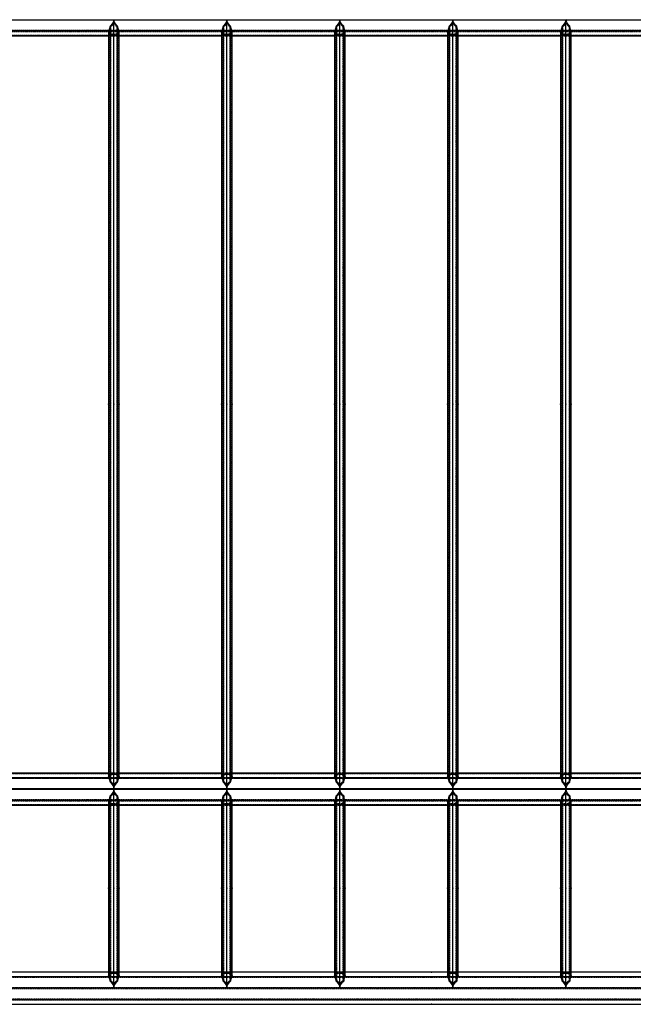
# Model space of a CAD drawing. Extents: x 343828 to 392391, y 90154 to 139469.
# Tile 17 of 27: x 371085 to 376786, y 121650 to 130799. Entities that reach past the tile are written whole.
import ezdxf

# ---------------------------------------------------------------- set-up
doc = ezdxf.new("R2010")
doc.units = 0
doc.header["$LTSCALE"] = 10
doc.header["$MEASUREMENT"] = 0
doc.linetypes.add('DASHDOT', pattern=[1, 0.5, -0.25, 0, -0.25])
doc.linetypes.add('HIDDEN', pattern=[0.375, 0.25, -0.125])
doc.layers.get('0').update_dxf_attribs({"linetype": 'CONTINUOUS'})
for name, color, linetype in [('A', 2, 'DASHDOT'), ('FORIR', 4, 'CONTINUOUS'), ('G', 3, 'CONTINUOUS'), ('TR', 6, 'HIDDEN')]:
    doc.layers.add(name, color=color, linetype=linetype)
doc.styles.get("Standard").update_dxf_attribs({"font": 'txt.shx', "width": 0.7, "oblique": 5})

# ---------------------------------------------------------------- blocks, each defined once
blk = doc.blocks.new('3D_INFOM')
blk.add_point((0, 0))
at = {"layer": 'FORIR', "flags": 1}
blk.add_attdef('MARK', (7.6, -4.3), '', height=5.26, dxfattribs=at)
blk = doc.blocks.new('3D_INFOTEXT')
blk.add_point((0, 0))
at = {"flags": 1}
for tag, p in [('MAR_PEZ', (7.2, 4.1)), ('POS_PEZ', (7.6, -4.3)), ('HANDLE', (7, -38.5)), ('LUN_PRO', (7.2, -21.9)), ('NOM_PRO', (7.6, -13.2)), ('MAT_PRO', (7.6, -30.1))]:
    blk.add_attdef(tag, p, '', height=5.26, dxfattribs=at)

msp = doc.modelspace()

# ---------------------------------------------------------------- linework, layer by layer
at = {"layer": 'A'}
for p, q in [((347163.6, 130798.2), (385500, 130798.2)), ((347163.6, 123648.2), (385500, 123648.2))]:
    msp.add_line(p, q, dxfattribs=at)
at = {"layer": 'G'}
for p, q in [((371924.4, 130738), (371920, 130717.8)), ((371932.1, 130744), (371924.4, 130738)), ((371924.4, 130738), (371924.4, 123715.3)), ((371952.7, 130772.3), (371932.1, 130744)), ((371959.6, 130801.6), (371952.7, 130772.3)), ((371959.7, 123653), (371959.7, 130801.6)), ((371966.8, 130772.3), (371959.9, 130801.6)), ((371987.4, 130744), (371966.8, 130772.3)), ((371995.1, 130738), (371987.4, 130744)), ((371999.5, 130717.8), (371995.1, 130738)), ((371995.1, 123715.3), (371995.1, 130738)), ((372974.4, 130738), (372970, 130717.8)), ((372982.1, 130744), (372974.4, 130738)), ((372974.4, 130738), (372974.4, 123715.3)), ((373002.7, 130772.3), (372982.1, 130744)), ((373009.6, 130801.6), (373002.7, 130772.3)), ((373009.7, 123653), (373009.7, 130801.6)), ((373016.8, 130772.3), (373009.9, 130801.6)), ((373037.4, 130744), (373016.8, 130772.3)), ((373045.1, 130738), (373037.4, 130744)), ((373049.5, 130717.8), (373045.1, 130738)), ((373045.1, 123715.3), (373045.1, 130738)), ((374024.4, 130738), (374020, 130717.8)), ((374032.1, 130744), (374024.4, 130738)), ((374024.4, 130738), (374024.4, 123715.3)), ((374052.7, 130772.3), (374032.1, 130744)), ((374059.6, 130801.6), (374052.7, 130772.3)), ((374059.7, 123653), (374059.7, 130801.6)), ((374066.8, 130772.3), (374059.9, 130801.6)), ((374087.4, 130744), (374066.8, 130772.3)), ((374095.1, 130738), (374087.4, 130744)), ((374099.5, 130717.8), (374095.1, 130738)), ((374095.1, 123715.3), (374095.1, 130738)), ((375074.4, 130738), (375070, 130717.8)), ((375082.1, 130744), (375074.4, 130738)), ((375074.4, 130738), (375074.4, 123715.3)), ((375102.7, 130772.3), (375082.1, 130744)), ((375109.6, 130801.6), (375102.7, 130772.3)), ((375109.7, 123653), (375109.7, 130801.6)), ((375116.8, 130772.3), (375109.9, 130801.6)), ((375137.4, 130744), (375116.8, 130772.3)), ((375145.1, 130738), (375137.4, 130744)), ((375149.5, 130717.8), (375145.1, 130738)), ((375145.1, 123715.3), (375145.1, 130738)), ((376124.4, 130738), (376120, 130717.8)), ((376132.1, 130744), (376124.4, 130738)), ((376124.4, 130738), (376124.4, 123715.3)), ((376152.7, 130772.3), (376132.1, 130744)), ((376159.6, 130801.6), (376152.7, 130772.3)), ((376159.7, 123653), (376159.7, 130801.6)), ((376166.8, 130772.3), (376159.9, 130801.6)), ((376187.4, 130744), (376166.8, 130772.3)), ((376195.1, 130738), (376187.4, 130744)), ((376199.5, 130717.8), (376195.1, 130738)), ((376195.1, 123715.3), (376195.1, 130738)), ((371912.2, 130694.7), (370957.2, 130694.7)), ((370959.7, 130648.6), (371909.7, 130648.6)), ((371912.2, 130694.7), (371909.7, 130689.6)), ((371909.7, 130689.6), (371909.7, 123762.2)), ((371920, 130717.8), (371912.2, 130694.7)), ((372007.2, 130694.7), (371999.5, 130717.8)), ((372009.7, 130689.6), (372007.2, 130694.7)), ((372962.2, 130694.7), (372007.2, 130694.7)), ((372009.7, 123762.2), (372009.7, 130689.6)), ((372009.7, 130648.6), (372959.7, 130648.6)), ((372962.2, 130694.7), (372959.7, 130689.6)), ((372959.7, 130689.6), (372959.7, 123762.2)), ((372970, 130717.8), (372962.2, 130694.7)), ((373057.2, 130694.7), (373049.5, 130717.8)), ((373059.7, 130689.6), (373057.2, 130694.7)), ((374012.2, 130694.7), (373057.2, 130694.7)), ((373059.7, 123762.2), (373059.7, 130689.6)), ((373059.7, 130648.6), (374009.7, 130648.6)), ((374012.2, 130694.7), (374009.7, 130689.6)), ((374009.7, 130689.6), (374009.7, 123762.2)), ((374020, 130717.8), (374012.2, 130694.7)), ((374107.2, 130694.7), (374099.5, 130717.8)), ((374109.7, 130689.6), (374107.2, 130694.7)), ((375062.2, 130694.7), (374107.2, 130694.7)), ((374109.7, 123762.2), (374109.7, 130689.6)), ((374109.7, 130648.6), (375059.7, 130648.6)), ((375062.2, 130694.7), (375059.7, 130689.6)), ((375059.7, 130689.6), (375059.7, 123762.2)), ((375070, 130717.8), (375062.2, 130694.7)), ((375157.2, 130694.7), (375149.5, 130717.8)), ((375159.7, 130689.6), (375157.2, 130694.7)), ((376112.2, 130694.7), (375157.2, 130694.7)), ((375159.7, 123762.2), (375159.7, 130689.6)), ((375159.7, 130648.6), (376109.7, 130648.6)), ((376112.2, 130694.7), (376109.7, 130689.6)), ((376109.7, 130689.6), (376109.7, 123762.2)), ((376120, 130717.8), (376112.2, 130694.7)), ((376207.2, 130694.7), (376199.5, 130717.8)), ((376209.7, 130689.6), (376207.2, 130694.7)), ((377162.2, 130694.7), (376207.2, 130694.7)), ((376209.7, 123762.2), (376209.7, 130689.6)), ((376209.7, 130648.6), (377159.7, 130648.6)), ((371909.7, 123799.2), (370959.7, 123799.2)), ((372959.7, 123799.2), (372009.7, 123799.2)), ((374009.7, 123799.2), (373059.7, 123799.2)), ((375059.7, 123799.2), (374109.7, 123799.2)), ((376109.7, 123799.2), (375159.7, 123799.2)), ((377159.7, 123799.2), (376209.7, 123799.2)), ((370957.2, 123757.4), (371912.2, 123757.4)), ((371909.7, 123762.2), (371912.2, 123757.4)), ((371912.2, 123757.4), (371920, 123735)), ((371920, 123735), (371924.4, 123715.3)), ((371924.4, 123715.3), (371932.1, 123709.4)), ((371932.1, 123709.4), (371952.7, 123681.4)), ((371966.8, 123681.4), (371987.4, 123709.4)), ((371987.4, 123709.4), (371995.1, 123715.3)), ((371995.1, 123715.3), (371999.5, 123735)), ((371999.5, 123735), (372007.2, 123757.4)), ((372007.2, 123757.4), (372009.7, 123762.2)), ((372007.2, 123757.4), (372962.2, 123757.4)), ((372959.7, 123762.2), (372962.2, 123757.4)), ((372962.2, 123757.4), (372970, 123735)), ((372970, 123735), (372974.4, 123715.3)), ((372974.4, 123715.3), (372982.1, 123709.4)), ((372982.1, 123709.4), (373002.7, 123681.4)), ((373016.8, 123681.4), (373037.4, 123709.4)), ((373037.4, 123709.4), (373045.1, 123715.3)), ((373045.1, 123715.3), (373049.5, 123735)), ((373049.5, 123735), (373057.2, 123757.4)), ((373057.2, 123757.4), (373059.7, 123762.2)), ((373057.2, 123757.4), (374012.2, 123757.4)), ((374009.7, 123762.2), (374012.2, 123757.4)), ((374012.2, 123757.4), (374020, 123735)), ((374020, 123735), (374024.4, 123715.3)), ((374024.4, 123715.3), (374032.1, 123709.4)), ((374032.1, 123709.4), (374052.7, 123681.4)), ((374066.8, 123681.4), (374087.4, 123709.4)), ((374087.4, 123709.4), (374095.1, 123715.3)), ((374095.1, 123715.3), (374099.5, 123735)), ((374099.5, 123735), (374107.2, 123757.4)), ((374107.2, 123757.4), (374109.7, 123762.2)), ((374107.2, 123757.4), (375062.2, 123757.4)), ((375059.7, 123762.2), (375062.2, 123757.4)), ((375062.2, 123757.4), (375070, 123735)), ((375070, 123735), (375074.4, 123715.3)), ((375074.4, 123715.3), (375082.1, 123709.4)), ((375082.1, 123709.4), (375102.7, 123681.4)), ((375116.8, 123681.4), (375137.4, 123709.4)), ((375137.4, 123709.4), (375145.1, 123715.3)), ((375145.1, 123715.3), (375149.5, 123735)), ((375149.5, 123735), (375157.2, 123757.4)), ((375157.2, 123757.4), (375159.7, 123762.2)), ((375157.2, 123757.4), (376112.2, 123757.4)), ((376109.7, 123762.2), (376112.2, 123757.4)), ((376112.2, 123757.4), (376120, 123735)), ((376120, 123735), (376124.4, 123715.3)), ((376124.4, 123715.3), (376132.1, 123709.4)), ((376132.1, 123709.4), (376152.7, 123681.4)), ((376166.8, 123681.4), (376187.4, 123709.4)), ((376187.4, 123709.4), (376195.1, 123715.3)), ((376195.1, 123715.3), (376199.5, 123735)), ((376199.5, 123735), (376207.2, 123757.4)), ((376207.2, 123757.4), (376209.7, 123762.2)), ((376207.2, 123757.4), (377162.2, 123757.4)), ((371959.6, 123652.2), (370909.9, 123652.2)), ((371932.1, 123594.6), (371924.4, 123588.6)), ((371952.7, 123622.9), (371932.1, 123594.6)), ((371952.7, 123681.4), (371959.4, 123653)), ((371959.6, 123652.2), (371952.7, 123622.9)), ((371959.7, 123653), (371959.4, 123653)), ((371959.4, 123653), (371959.6, 123652.2)), ((371960, 123653), (371959.7, 123653)), ((371959.7, 121803.4), (371959.7, 123653)), ((371959.9, 123652.2), (371960, 123653)), ((371966.8, 123622.9), (371959.9, 123652.2)), ((373009.6, 123652.2), (371959.9, 123652.2)), ((371960, 123653), (371966.8, 123681.4)), ((371987.4, 123594.6), (371966.8, 123622.9)), ((371995.1, 123588.6), (371987.4, 123594.6)), ((372982.1, 123594.6), (372974.4, 123588.6)), ((373002.7, 123622.9), (372982.1, 123594.6)), ((373002.7, 123681.4), (373009.4, 123653)), ((373009.6, 123652.2), (373002.7, 123622.9)), ((373009.7, 123653), (373009.4, 123653)), ((373009.4, 123653), (373009.6, 123652.2)), ((373009.7, 121803.4), (373009.7, 123653)), ((373010, 123653), (373009.7, 123653)), ((373009.9, 123652.2), (373010, 123653)), ((373016.8, 123622.9), (373009.9, 123652.2)), ((374059.6, 123652.2), (373009.9, 123652.2)), ((373010, 123653), (373016.8, 123681.4)), ((373037.4, 123594.6), (373016.8, 123622.9)), ((373045.1, 123588.6), (373037.4, 123594.6)), ((374032.1, 123594.6), (374024.4, 123588.6)), ((374052.7, 123622.9), (374032.1, 123594.6)), ((374052.7, 123681.4), (374059.4, 123653)), ((374059.6, 123652.2), (374052.7, 123622.9)), ((374059.7, 123653), (374059.4, 123653)), ((374059.4, 123653), (374059.6, 123652.2)), ((374059.7, 121803.4), (374059.7, 123653)), ((374060, 123653), (374059.7, 123653)), ((374059.9, 123652.2), (374060, 123653)), ((374066.8, 123622.9), (374059.9, 123652.2)), ((375109.6, 123652.2), (374059.9, 123652.2)), ((374060, 123653), (374066.8, 123681.4)), ((374087.4, 123594.6), (374066.8, 123622.9)), ((374095.1, 123588.6), (374087.4, 123594.6)), ((375082.1, 123594.6), (375074.4, 123588.6)), ((375102.7, 123622.9), (375082.1, 123594.6)), ((375102.7, 123681.4), (375109.4, 123653)), ((375109.6, 123652.2), (375102.7, 123622.9)), ((375109.7, 123653), (375109.4, 123653)), ((375109.4, 123653), (375109.6, 123652.2)), ((375109.7, 121803.4), (375109.7, 123653)), ((375110, 123653), (375109.7, 123653)), ((375109.9, 123652.2), (375110, 123653)), ((375116.8, 123622.9), (375109.9, 123652.2)), ((376159.6, 123652.2), (375109.9, 123652.2)), ((375110, 123653), (375116.8, 123681.4)), ((375137.4, 123594.6), (375116.8, 123622.9)), ((375145.1, 123588.6), (375137.4, 123594.6)), ((376132.1, 123594.6), (376124.4, 123588.6)), ((376152.7, 123622.9), (376132.1, 123594.6)), ((376152.7, 123681.4), (376159.4, 123653)), ((376159.6, 123652.2), (376152.7, 123622.9)), ((376159.7, 123653), (376159.4, 123653)), ((376159.4, 123653), (376159.6, 123652.2)), ((376160, 123653), (376159.7, 123653)), ((376159.7, 121803.4), (376159.7, 123653)), ((376159.9, 123652.2), (376160, 123653)), ((376166.8, 123622.9), (376159.9, 123652.2)), ((377209.6, 123652.2), (376159.9, 123652.2)), ((376160, 123653), (376166.8, 123681.4)), ((376187.4, 123594.6), (376166.8, 123622.9)), ((376195.1, 123588.6), (376187.4, 123594.6)), ((371912.2, 123545.3), (370957.2, 123545.3)), ((371912.2, 123545.3), (371909.7, 123540.2)), ((371909.7, 123540.2), (371909.7, 121913.4)), ((371920, 123568.4), (371912.2, 123545.3)), ((371924.4, 123588.6), (371920, 123568.4)), ((371924.4, 121866.5), (371924.4, 123588.6)), ((371999.5, 123568.4), (371995.1, 123588.6)), ((371995.1, 123588.6), (371995.1, 121866.5)), ((372007.2, 123545.3), (371999.5, 123568.4)), ((372009.7, 123540.2), (372007.2, 123545.3)), ((372962.2, 123545.3), (372007.2, 123545.3)), ((372009.7, 121913.4), (372009.7, 123540.2)), ((372962.2, 123545.3), (372959.7, 123540.2)), ((372959.7, 123540.2), (372959.7, 121913.4)), ((372970, 123568.4), (372962.2, 123545.3)), ((372974.4, 123588.6), (372970, 123568.4)), ((372974.4, 121866.5), (372974.4, 123588.6)), ((373049.5, 123568.4), (373045.1, 123588.6)), ((373045.1, 123588.6), (373045.1, 121866.5)), ((373057.2, 123545.3), (373049.5, 123568.4)), ((373059.7, 123540.2), (373057.2, 123545.3)), ((374012.2, 123545.3), (373057.2, 123545.3)), ((373059.7, 121913.4), (373059.7, 123540.2)), ((374012.2, 123545.3), (374009.7, 123540.2)), ((374009.7, 123540.2), (374009.7, 121913.4)), ((374020, 123568.4), (374012.2, 123545.3)), ((374024.4, 123588.6), (374020, 123568.4)), ((374024.4, 121866.5), (374024.4, 123588.6)), ((374099.5, 123568.4), (374095.1, 123588.6)), ((374095.1, 123588.6), (374095.1, 121866.5)), ((374107.2, 123545.3), (374099.5, 123568.4)), ((374109.7, 123540.2), (374107.2, 123545.3)), ((375062.2, 123545.3), (374107.2, 123545.3)), ((374109.7, 121913.4), (374109.7, 123540.2)), ((375062.2, 123545.3), (375059.7, 123540.2)), ((375059.7, 123540.2), (375059.7, 121913.4)), ((375070, 123568.4), (375062.2, 123545.3)), ((375074.4, 123588.6), (375070, 123568.4)), ((375074.4, 121866.5), (375074.4, 123588.6)), ((375149.5, 123568.4), (375145.1, 123588.6)), ((375145.1, 123588.6), (375145.1, 121866.5)), ((375157.2, 123545.3), (375149.5, 123568.4)), ((375159.7, 123540.2), (375157.2, 123545.3)), ((376112.2, 123545.3), (375157.2, 123545.3)), ((375159.7, 121913.4), (375159.7, 123540.2)), ((376112.2, 123545.3), (376109.7, 123540.2)), ((376109.7, 123540.2), (376109.7, 121913.4)), ((376120, 123568.4), (376112.2, 123545.3)), ((376124.4, 123588.6), (376120, 123568.4)), ((376124.4, 121866.5), (376124.4, 123588.6)), ((376199.5, 123568.4), (376195.1, 123588.6)), ((376195.1, 123588.6), (376195.1, 121866.5)), ((376207.2, 123545.3), (376199.5, 123568.4)), ((376209.7, 123540.2), (376207.2, 123545.3)), ((377162.2, 123545.3), (376207.2, 123545.3)), ((376209.7, 121913.4), (376209.7, 123540.2)), ((370959.7, 123499.2), (371909.7, 123499.2)), ((372009.7, 123499.2), (372959.7, 123499.2)), ((373059.7, 123499.2), (374009.7, 123499.2)), ((374109.7, 123499.2), (375059.7, 123499.2)), ((375159.7, 123499.2), (376109.7, 123499.2)), ((376209.7, 123499.2), (377159.7, 123499.2)), ((371909.7, 121950.4), (370959.7, 121950.4)), ((372959.7, 121950.4), (372009.7, 121950.4)), ((374009.7, 121950.4), (373059.7, 121950.4)), ((375059.7, 121950.4), (374109.7, 121950.4)), ((376109.7, 121950.4), (375159.7, 121950.4)), ((377159.7, 121950.4), (376209.7, 121950.4)), ((370957.2, 121908.6), (371912.3, 121908.6)), ((371909.7, 121913.4), (371912.3, 121908.6)), ((371912.3, 121908.6), (371920, 121886.2)), ((371920, 121886.2), (371924.4, 121866.5)), ((371924.4, 121866.5), (371932.2, 121860.6)), ((371932.2, 121860.6), (371952.8, 121832.6)), ((371966.7, 121832.6), (371987.3, 121860.6)), ((371987.3, 121860.6), (371995.1, 121866.5)), ((371995.1, 121866.5), (371999.5, 121886.2)), ((371999.5, 121886.2), (372007.2, 121908.6)), ((372007.2, 121908.6), (372009.7, 121913.4)), ((372007.2, 121908.6), (372962.3, 121908.6)), ((372959.7, 121913.4), (372962.3, 121908.6)), ((372962.3, 121908.6), (372970, 121886.2)), ((372970, 121886.2), (372974.4, 121866.5)), ((372974.4, 121866.5), (372982.2, 121860.6)), ((372982.2, 121860.6), (373002.8, 121832.6)), ((373016.7, 121832.6), (373037.3, 121860.6)), ((373037.3, 121860.6), (373045.1, 121866.5)), ((373045.1, 121866.5), (373049.5, 121886.2)), ((373049.5, 121886.2), (373057.2, 121908.6)), ((373057.2, 121908.6), (373059.7, 121913.4)), ((373057.2, 121908.6), (374012.3, 121908.6)), ((374009.7, 121913.4), (374012.3, 121908.6)), ((374012.3, 121908.6), (374020, 121886.2)), ((374020, 121886.2), (374024.4, 121866.5)), ((374024.4, 121866.5), (374032.2, 121860.6)), ((374032.2, 121860.6), (374052.8, 121832.6)), ((374066.7, 121832.6), (374087.3, 121860.6)), ((374087.3, 121860.6), (374095.1, 121866.5)), ((374095.1, 121866.5), (374099.5, 121886.2)), ((374099.5, 121886.2), (374107.2, 121908.6)), ((374107.2, 121908.6), (374109.7, 121913.4)), ((374107.2, 121908.6), (375062.3, 121908.6)), ((375059.7, 121913.4), (375062.3, 121908.6)), ((375062.3, 121908.6), (375070, 121886.2)), ((375070, 121886.2), (375074.4, 121866.5)), ((375074.4, 121866.5), (375082.2, 121860.6)), ((375082.2, 121860.6), (375102.8, 121832.6)), ((375116.7, 121832.6), (375137.3, 121860.6)), ((375137.3, 121860.6), (375145.1, 121866.5)), ((375145.1, 121866.5), (375149.5, 121886.2)), ((375149.5, 121886.2), (375157.2, 121908.6)), ((375157.2, 121908.6), (375159.7, 121913.4)), ((375157.2, 121908.6), (376112.3, 121908.6)), ((376109.7, 121913.4), (376112.3, 121908.6)), ((376112.3, 121908.6), (376120, 121886.2)), ((376120, 121886.2), (376124.4, 121866.5)), ((376124.4, 121866.5), (376132.2, 121860.6)), ((376132.2, 121860.6), (376152.8, 121832.6)), ((376166.7, 121832.6), (376187.3, 121860.6)), ((376187.3, 121860.6), (376195.1, 121866.5)), ((376195.1, 121866.5), (376199.5, 121886.2)), ((376199.5, 121886.2), (376207.2, 121908.6)), ((376207.2, 121908.6), (376209.7, 121913.4)), ((376207.2, 121908.6), (377162.3, 121908.6)), ((365809.7, 121803.4), (384009.7, 121803.4)), ((371952.8, 121832.6), (371959.7, 121803.4)), ((371959.7, 121803.4), (371966.7, 121832.6)), ((373002.8, 121832.6), (373009.7, 121803.4)), ((373009.7, 121803.4), (373016.7, 121832.6)), ((374052.8, 121832.6), (374059.7, 121803.4)), ((374059.7, 121803.4), (374066.7, 121832.6)), ((375102.8, 121832.6), (375109.7, 121803.4)), ((375109.7, 121803.4), (375116.7, 121832.6)), ((376152.8, 121832.6), (376159.7, 121803.4)), ((376159.7, 121803.4), (376166.7, 121832.6)), ((365703.7, 121696.5), (384115.8, 121696.5)), ((365659.7, 121650.4), (384159.7, 121650.4))]:
    msp.add_line(p, q, dxfattribs=at)
at = {"layer": 'TR'}
for p, q in [((384009.7, 130795.6), (365809.7, 130795.6)), ((383969.2, 130795.7), (365850.3, 130795.7)), ((371927.7, 130731.6), (371924.7, 130717.8)), ((371943.5, 130744), (371927.7, 130731.6)), ((371927.7, 130731.6), (371927.7, 123721.5)), ((371959.7, 130766.2), (371943.5, 130744)), ((371975.9, 130744), (371959.7, 130766.2)), ((371991.7, 130731.6), (371975.9, 130744)), ((371991.7, 123721.5), (371991.7, 130731.6)), ((371994.8, 130717.8), (371991.7, 130731.6)), ((372977.7, 130731.6), (372974.7, 130717.8)), ((372993.5, 130744), (372977.7, 130731.6)), ((372977.7, 130731.6), (372977.7, 123721.5)), ((373009.7, 130766.2), (372993.5, 130744)), ((373025.9, 130744), (373009.7, 130766.2)), ((373041.7, 130731.6), (373025.9, 130744)), ((373041.7, 123721.5), (373041.7, 130731.6)), ((373044.8, 130717.8), (373041.7, 130731.6)), ((374027.7, 130731.6), (374024.7, 130717.8)), ((374043.5, 130744), (374027.7, 130731.6)), ((374027.7, 130731.6), (374027.7, 123721.5)), ((374059.7, 130766.2), (374043.5, 130744)), ((374075.9, 130744), (374059.7, 130766.2)), ((374091.7, 130731.6), (374075.9, 130744)), ((374091.7, 123721.5), (374091.7, 130731.6)), ((374094.8, 130717.8), (374091.7, 130731.6)), ((375077.7, 130731.6), (375074.7, 130717.8)), ((375093.5, 130744), (375077.7, 130731.6)), ((375077.7, 130731.6), (375077.7, 123721.5)), ((375109.7, 130766.2), (375093.5, 130744)), ((375125.9, 130744), (375109.7, 130766.2)), ((375141.7, 130731.6), (375125.9, 130744)), ((375141.7, 123721.5), (375141.7, 130731.6)), ((375144.8, 130717.8), (375141.7, 130731.6)), ((376127.7, 130731.6), (376124.7, 130717.8)), ((376143.5, 130744), (376127.7, 130731.6)), ((376127.7, 130731.6), (376127.7, 123721.5)), ((376159.7, 130766.2), (376143.5, 130744)), ((376175.9, 130744), (376159.7, 130766.2)), ((376191.7, 130731.6), (376175.9, 130744)), ((376191.7, 123721.5), (376191.7, 130731.6)), ((376194.8, 130717.8), (376191.7, 130731.6)), ((365915.7, 130690.4), (383903.7, 130690.4)), ((383899.9, 130699.1), (365919.5, 130699.1)), ((365919.5, 130695), (383900, 130695)), ((365959.7, 130655), (383859.7, 130655)), ((371916.7, 130675.6), (371909.7, 130689.6)), ((371909.7, 130648.6), (372009.7, 130648.6)), ((372007.2, 130694.7), (371912.2, 130694.7)), ((371917, 130694.7), (371914.5, 130689.6)), ((371921.4, 130675.6), (371914.5, 130689.6)), ((371914.5, 130689.6), (371914.5, 123762.2)), ((371924.4, 130665.2), (371916.7, 130675.6)), ((371924.7, 130717.8), (371917, 130694.7)), ((371927.7, 130667.1), (371921.4, 130675.6)), ((371942, 130661.2), (371924.4, 130665.2)), ((371953.4, 130661.2), (371927.7, 130667.1)), ((371959.7, 130658.8), (371942, 130661.2)), ((371959.7, 130660.3), (371953.4, 130661.2)), ((371977.5, 130661.2), (371959.7, 130658.8)), ((371966, 130661.2), (371959.7, 130660.3)), ((371991.7, 130667.1), (371966, 130661.2)), ((371995.1, 130665.2), (371977.5, 130661.2)), ((371998.1, 130675.6), (371991.7, 130667.1)), ((372002.5, 130694.7), (371994.8, 130717.8)), ((372002.8, 130675.6), (371995.1, 130665.2)), ((372005, 130689.6), (371998.1, 130675.6)), ((372005, 130689.6), (372002.5, 130694.7)), ((372009.7, 130689.6), (372002.8, 130675.6)), ((372005, 123762.2), (372005, 130689.6)), ((372966.7, 130675.6), (372959.7, 130689.6)), ((372959.7, 130648.6), (373059.7, 130648.6)), ((373057.2, 130694.7), (372962.2, 130694.7)), ((372967, 130694.7), (372964.5, 130689.6)), ((372971.4, 130675.6), (372964.5, 130689.6)), ((372964.5, 130689.6), (372964.5, 123762.2)), ((372974.4, 130665.2), (372966.7, 130675.6)), ((372974.7, 130717.8), (372967, 130694.7)), ((372977.7, 130667.1), (372971.4, 130675.6)), ((372992, 130661.2), (372974.4, 130665.2)), ((373003.4, 130661.2), (372977.7, 130667.1)), ((373009.7, 130658.8), (372992, 130661.2)), ((373009.7, 130660.3), (373003.4, 130661.2)), ((373027.5, 130661.2), (373009.7, 130658.8)), ((373016, 130661.2), (373009.7, 130660.3)), ((373041.7, 130667.1), (373016, 130661.2)), ((373045.1, 130665.2), (373027.5, 130661.2)), ((373048.1, 130675.6), (373041.7, 130667.1)), ((373052.5, 130694.7), (373044.8, 130717.8)), ((373052.8, 130675.6), (373045.1, 130665.2)), ((373055, 130689.6), (373048.1, 130675.6)), ((373055, 130689.6), (373052.5, 130694.7)), ((373059.7, 130689.6), (373052.8, 130675.6)), ((373055, 123762.2), (373055, 130689.6)), ((374016.7, 130675.6), (374009.7, 130689.6)), ((374009.7, 130648.6), (374109.7, 130648.6)), ((374107.2, 130694.7), (374012.2, 130694.7)), ((374017, 130694.7), (374014.5, 130689.6)), ((374021.4, 130675.6), (374014.5, 130689.6)), ((374014.5, 130689.6), (374014.5, 123762.2)), ((374024.4, 130665.2), (374016.7, 130675.6)), ((374024.7, 130717.8), (374017, 130694.7)), ((374027.7, 130667.1), (374021.4, 130675.6)), ((374042, 130661.2), (374024.4, 130665.2)), ((374053.4, 130661.2), (374027.7, 130667.1)), ((374059.7, 130658.8), (374042, 130661.2)), ((374059.7, 130660.3), (374053.4, 130661.2)), ((374077.5, 130661.2), (374059.7, 130658.8)), ((374066, 130661.2), (374059.7, 130660.3)), ((374091.7, 130667.1), (374066, 130661.2)), ((374095.1, 130665.2), (374077.5, 130661.2)), ((374098.1, 130675.6), (374091.7, 130667.1)), ((374102.5, 130694.7), (374094.8, 130717.8)), ((374102.8, 130675.6), (374095.1, 130665.2)), ((374105, 130689.6), (374098.1, 130675.6)), ((374105, 130689.6), (374102.5, 130694.7)), ((374109.7, 130689.6), (374102.8, 130675.6)), ((374105, 123762.2), (374105, 130689.6)), ((375066.7, 130675.6), (375059.7, 130689.6)), ((375059.7, 130648.6), (375159.7, 130648.6)), ((375157.2, 130694.7), (375062.2, 130694.7)), ((375067, 130694.7), (375064.5, 130689.6)), ((375071.4, 130675.6), (375064.5, 130689.6)), ((375064.5, 130689.6), (375064.5, 123762.2)), ((375074.4, 130665.2), (375066.7, 130675.6)), ((375074.7, 130717.8), (375067, 130694.7)), ((375077.7, 130667.1), (375071.4, 130675.6)), ((375092, 130661.2), (375074.4, 130665.2)), ((375103.4, 130661.2), (375077.7, 130667.1)), ((375109.7, 130658.8), (375092, 130661.2)), ((375109.7, 130660.3), (375103.4, 130661.2)), ((375127.5, 130661.2), (375109.7, 130658.8)), ((375116, 130661.2), (375109.7, 130660.3)), ((375141.7, 130667.1), (375116, 130661.2)), ((375145.1, 130665.2), (375127.5, 130661.2)), ((375148.1, 130675.6), (375141.7, 130667.1)), ((375152.5, 130694.7), (375144.8, 130717.8)), ((375152.8, 130675.6), (375145.1, 130665.2)), ((375155, 130689.6), (375148.1, 130675.6)), ((375155, 130689.6), (375152.5, 130694.7)), ((375159.7, 130689.6), (375152.8, 130675.6)), ((375155, 123762.2), (375155, 130689.6)), ((376116.7, 130675.6), (376109.7, 130689.6)), ((376109.7, 130648.6), (376209.7, 130648.6)), ((376207.2, 130694.7), (376112.2, 130694.7)), ((376117, 130694.7), (376114.5, 130689.6)), ((376121.4, 130675.6), (376114.5, 130689.6)), ((376114.5, 130689.6), (376114.5, 123762.2)), ((376124.4, 130665.2), (376116.7, 130675.6)), ((376124.7, 130717.8), (376117, 130694.7)), ((376127.7, 130667.1), (376121.4, 130675.6)), ((376142, 130661.2), (376124.4, 130665.2)), ((376153.4, 130661.2), (376127.7, 130667.1)), ((376159.7, 130658.8), (376142, 130661.2)), ((376159.7, 130660.3), (376153.4, 130661.2)), ((376177.5, 130661.2), (376159.7, 130658.8)), ((376166, 130661.2), (376159.7, 130660.3)), ((376191.7, 130667.1), (376166, 130661.2)), ((376195.1, 130665.2), (376177.5, 130661.2)), ((376198.1, 130675.6), (376191.7, 130667.1)), ((376202.5, 130694.7), (376194.8, 130717.8)), ((376202.8, 130675.6), (376195.1, 130665.2)), ((376205, 130689.6), (376198.1, 130675.6)), ((376205, 130689.6), (376202.5, 130694.7)), ((376209.7, 130689.6), (376202.8, 130675.6)), ((376205, 123762.2), (376205, 130689.6)), ((383859.7, 123792.8), (365959.7, 123792.8)), ((372009.7, 123799.2), (371909.7, 123799.2)), ((371909.7, 123762.2), (371916.7, 123775.6)), ((371914.5, 123762.2), (371921.4, 123775.6)), ((371916.7, 123775.6), (371924.4, 123785.2)), ((371921.4, 123775.6), (371927.7, 123783.4)), ((371924.4, 123785.2), (371942, 123788.9)), ((371927.7, 123783.4), (371953.4, 123788.9)), ((371942, 123788.9), (371959.7, 123791)), ((371953.4, 123788.9), (371959.7, 123789.6)), ((371959.7, 123791), (371977.5, 123788.9)), ((371959.7, 123789.6), (371966, 123788.9)), ((371966, 123788.9), (371991.7, 123783.4)), ((371977.5, 123788.9), (371995.1, 123785.2)), ((371991.7, 123783.4), (371998.1, 123775.6)), ((371995.1, 123785.2), (372002.8, 123775.6)), ((371998.1, 123775.6), (372005, 123762.2)), ((372002.8, 123775.6), (372009.7, 123762.2)), ((373059.7, 123799.2), (372959.7, 123799.2)), ((372959.7, 123762.2), (372966.7, 123775.6)), ((372964.5, 123762.2), (372971.4, 123775.6)), ((372966.7, 123775.6), (372974.4, 123785.2)), ((372971.4, 123775.6), (372977.7, 123783.4)), ((372974.4, 123785.2), (372992, 123788.9)), ((372977.7, 123783.4), (373003.4, 123788.9)), ((372992, 123788.9), (373009.7, 123791)), ((373003.4, 123788.9), (373009.7, 123789.6)), ((373009.7, 123791), (373027.5, 123788.9)), ((373009.7, 123789.6), (373016, 123788.9)), ((373016, 123788.9), (373041.7, 123783.4)), ((373027.5, 123788.9), (373045.1, 123785.2)), ((373041.7, 123783.4), (373048.1, 123775.6)), ((373045.1, 123785.2), (373052.8, 123775.6)), ((373048.1, 123775.6), (373055, 123762.2)), ((373052.8, 123775.6), (373059.7, 123762.2)), ((374109.7, 123799.2), (374009.7, 123799.2)), ((374009.7, 123762.2), (374016.7, 123775.6)), ((374014.5, 123762.2), (374021.4, 123775.6)), ((374016.7, 123775.6), (374024.4, 123785.2)), ((374021.4, 123775.6), (374027.7, 123783.4)), ((374024.4, 123785.2), (374042, 123788.9)), ((374027.7, 123783.4), (374053.4, 123788.9)), ((374042, 123788.9), (374059.7, 123791)), ((374053.4, 123788.9), (374059.7, 123789.6)), ((374059.7, 123791), (374077.5, 123788.9)), ((374059.7, 123789.6), (374066, 123788.9)), ((374066, 123788.9), (374091.7, 123783.4)), ((374077.5, 123788.9), (374095.1, 123785.2)), ((374091.7, 123783.4), (374098.1, 123775.6)), ((374095.1, 123785.2), (374102.8, 123775.6)), ((374098.1, 123775.6), (374105, 123762.2)), ((374102.8, 123775.6), (374109.7, 123762.2)), ((375159.7, 123799.2), (375059.7, 123799.2)), ((375059.7, 123762.2), (375066.7, 123775.6)), ((375064.5, 123762.2), (375071.4, 123775.6)), ((375066.7, 123775.6), (375074.4, 123785.2)), ((375071.4, 123775.6), (375077.7, 123783.4)), ((375074.4, 123785.2), (375092, 123788.9)), ((375077.7, 123783.4), (375103.4, 123788.9)), ((375092, 123788.9), (375109.7, 123791)), ((375103.4, 123788.9), (375109.7, 123789.6)), ((375109.7, 123791), (375127.5, 123788.9)), ((375109.7, 123789.6), (375116, 123788.9)), ((375116, 123788.9), (375141.7, 123783.4)), ((375127.5, 123788.9), (375145.1, 123785.2)), ((375141.7, 123783.4), (375148.1, 123775.6)), ((375145.1, 123785.2), (375152.8, 123775.6)), ((375148.1, 123775.6), (375155, 123762.2)), ((375152.8, 123775.6), (375159.7, 123762.2)), ((376209.7, 123799.2), (376109.7, 123799.2)), ((376109.7, 123762.2), (376116.7, 123775.6)), ((376114.5, 123762.2), (376121.4, 123775.6)), ((376116.7, 123775.6), (376124.4, 123785.2)), ((376121.4, 123775.6), (376127.7, 123783.4)), ((376124.4, 123785.2), (376142, 123788.9)), ((376127.7, 123783.4), (376153.4, 123788.9)), ((376142, 123788.9), (376159.7, 123791)), ((376153.4, 123788.9), (376159.7, 123789.6)), ((376159.7, 123791), (376177.5, 123788.9)), ((376159.7, 123789.6), (376166, 123788.9)), ((376166, 123788.9), (376191.7, 123783.4)), ((376177.5, 123788.9), (376195.1, 123785.2)), ((376191.7, 123783.4), (376198.1, 123775.6)), ((376195.1, 123785.2), (376202.8, 123775.6)), ((376198.1, 123775.6), (376205, 123762.2)), ((376202.8, 123775.6), (376209.7, 123762.2)), ((383903.7, 123753.1), (365915.7, 123753.1)), ((365919.5, 123752.8), (383899.9, 123752.8)), ((383900, 123748.7), (365919.5, 123748.7)), ((371912.2, 123757.4), (372007.2, 123757.4)), ((371914.5, 123762.2), (371917, 123757.4)), ((371917, 123757.4), (371924.7, 123735)), ((371924.7, 123735), (371927.7, 123721.5)), ((371927.7, 123721.5), (371943.5, 123709.4)), ((371943.5, 123709.4), (371959.7, 123687.4)), ((371959.7, 123687.4), (371975.9, 123709.4)), ((371975.9, 123709.4), (371991.7, 123721.5)), ((371991.7, 123721.5), (371994.8, 123735)), ((371994.8, 123735), (372002.5, 123757.4)), ((372002.5, 123757.4), (372005, 123762.2)), ((372962.2, 123757.4), (373057.2, 123757.4)), ((372964.5, 123762.2), (372967, 123757.4)), ((372967, 123757.4), (372974.7, 123735)), ((372974.7, 123735), (372977.7, 123721.5)), ((372977.7, 123721.5), (372993.5, 123709.4)), ((372993.5, 123709.4), (373009.7, 123687.4)), ((373009.7, 123687.4), (373025.9, 123709.4)), ((373025.9, 123709.4), (373041.7, 123721.5)), ((373041.7, 123721.5), (373044.8, 123735)), ((373044.8, 123735), (373052.5, 123757.4)), ((373052.5, 123757.4), (373055, 123762.2)), ((374012.2, 123757.4), (374107.2, 123757.4)), ((374014.5, 123762.2), (374017, 123757.4)), ((374017, 123757.4), (374024.7, 123735)), ((374024.7, 123735), (374027.7, 123721.5)), ((374027.7, 123721.5), (374043.5, 123709.4)), ((374043.5, 123709.4), (374059.7, 123687.4)), ((374059.7, 123687.4), (374075.9, 123709.4)), ((374075.9, 123709.4), (374091.7, 123721.5)), ((374091.7, 123721.5), (374094.8, 123735)), ((374094.8, 123735), (374102.5, 123757.4)), ((374102.5, 123757.4), (374105, 123762.2)), ((375062.2, 123757.4), (375157.2, 123757.4)), ((375064.5, 123762.2), (375067, 123757.4)), ((375067, 123757.4), (375074.7, 123735)), ((375074.7, 123735), (375077.7, 123721.5)), ((375077.7, 123721.5), (375093.5, 123709.4)), ((375093.5, 123709.4), (375109.7, 123687.4)), ((375109.7, 123687.4), (375125.9, 123709.4)), ((375125.9, 123709.4), (375141.7, 123721.5)), ((375141.7, 123721.5), (375144.8, 123735)), ((375144.8, 123735), (375152.5, 123757.4)), ((375152.5, 123757.4), (375155, 123762.2)), ((376112.2, 123757.4), (376207.2, 123757.4)), ((376114.5, 123762.2), (376117, 123757.4)), ((376117, 123757.4), (376124.7, 123735)), ((376124.7, 123735), (376127.7, 123721.5)), ((376127.7, 123721.5), (376143.5, 123709.4)), ((376143.5, 123709.4), (376159.7, 123687.4)), ((376159.7, 123687.4), (376175.9, 123709.4)), ((376175.9, 123709.4), (376191.7, 123721.5)), ((376191.7, 123721.5), (376194.8, 123735)), ((376194.8, 123735), (376202.5, 123757.4)), ((376202.5, 123757.4), (376205, 123762.2)), ((384009.7, 123646.2), (365809.7, 123646.2)), ((383969.2, 123646.3), (365850.3, 123646.3)), ((383968.9, 123652.1), (365850.6, 123652.1)), ((371943.5, 123594.6), (371927.7, 123582.2)), ((371959.7, 123616.9), (371943.5, 123594.6)), ((371959.4, 123653), (371960, 123653)), ((371959.9, 123652.2), (371959.6, 123652.2)), ((371975.9, 123594.6), (371959.7, 123616.9)), ((371991.7, 123582.2), (371975.9, 123594.6)), ((372993.5, 123594.6), (372977.7, 123582.2)), ((373009.7, 123616.9), (372993.5, 123594.6)), ((373009.4, 123653), (373010, 123653)), ((373009.9, 123652.2), (373009.6, 123652.2)), ((373025.9, 123594.6), (373009.7, 123616.9)), ((373041.7, 123582.2), (373025.9, 123594.6)), ((374043.5, 123594.6), (374027.7, 123582.2)), ((374059.7, 123616.9), (374043.5, 123594.6)), ((374059.4, 123653), (374060, 123653)), ((374059.9, 123652.2), (374059.6, 123652.2)), ((374075.9, 123594.6), (374059.7, 123616.9)), ((374091.7, 123582.2), (374075.9, 123594.6)), ((375093.5, 123594.6), (375077.7, 123582.2)), ((375109.7, 123616.9), (375093.5, 123594.6)), ((375109.4, 123653), (375110, 123653)), ((375109.9, 123652.2), (375109.6, 123652.2)), ((375125.9, 123594.6), (375109.7, 123616.9)), ((375141.7, 123582.2), (375125.9, 123594.6)), ((376143.5, 123594.6), (376127.7, 123582.2)), ((376159.7, 123616.9), (376143.5, 123594.6)), ((376159.4, 123653), (376160, 123653)), ((376159.9, 123652.2), (376159.6, 123652.2)), ((376175.9, 123594.6), (376159.7, 123616.9)), ((376191.7, 123582.2), (376175.9, 123594.6)), ((365915.7, 123541), (383903.7, 123541)), ((383899.9, 123549.7), (365919.5, 123549.7)), ((365919.5, 123545.6), (383900, 123545.6)), ((365959.7, 123505.6), (383859.7, 123505.6)), ((371916.7, 123526.2), (371909.7, 123540.2)), ((372007.2, 123545.3), (371912.2, 123545.3)), ((371917, 123545.3), (371914.5, 123540.2)), ((371921.4, 123526.2), (371914.5, 123540.2)), ((371914.5, 123540.2), (371914.5, 121913.4)), ((371924.4, 123515.8), (371916.7, 123526.2)), ((371924.7, 123568.4), (371917, 123545.3)), ((371927.7, 123517.7), (371921.4, 123526.2)), ((371942, 123511.8), (371924.4, 123515.8)), ((371927.7, 123582.2), (371924.7, 123568.4)), ((371927.7, 123582.2), (371927.7, 121872.7)), ((371953.4, 123511.8), (371927.7, 123517.7)), ((371959.7, 123509.4), (371942, 123511.8)), ((371959.7, 123511), (371953.4, 123511.8)), ((371977.5, 123511.8), (371959.7, 123509.4)), ((371966, 123511.8), (371959.7, 123511)), ((371991.7, 123517.7), (371966, 123511.8)), ((371995.1, 123515.8), (371977.5, 123511.8)), ((371991.7, 121872.7), (371991.7, 123582.2)), ((371994.8, 123568.4), (371991.7, 123582.2)), ((371998.1, 123526.2), (371991.7, 123517.7)), ((372002.5, 123545.3), (371994.8, 123568.4)), ((372002.8, 123526.2), (371995.1, 123515.8)), ((372005, 123540.2), (371998.1, 123526.2)), ((372005, 123540.2), (372002.5, 123545.3)), ((372009.7, 123540.2), (372002.8, 123526.2)), ((372005, 121913.4), (372005, 123540.2)), ((372966.7, 123526.2), (372959.7, 123540.2)), ((373057.2, 123545.3), (372962.2, 123545.3)), ((372967, 123545.3), (372964.5, 123540.2)), ((372971.4, 123526.2), (372964.5, 123540.2)), ((372964.5, 123540.2), (372964.5, 121913.4)), ((372974.4, 123515.8), (372966.7, 123526.2)), ((372974.7, 123568.4), (372967, 123545.3)), ((372977.7, 123517.7), (372971.4, 123526.2)), ((372992, 123511.8), (372974.4, 123515.8)), ((372977.7, 123582.2), (372974.7, 123568.4)), ((372977.7, 123582.2), (372977.7, 121872.7)), ((373003.4, 123511.8), (372977.7, 123517.7)), ((373009.7, 123509.4), (372992, 123511.8)), ((373009.7, 123511), (373003.4, 123511.8)), ((373027.5, 123511.8), (373009.7, 123509.4)), ((373016, 123511.8), (373009.7, 123511)), ((373041.7, 123517.7), (373016, 123511.8)), ((373045.1, 123515.8), (373027.5, 123511.8)), ((373041.7, 121872.7), (373041.7, 123582.2)), ((373044.8, 123568.4), (373041.7, 123582.2)), ((373048.1, 123526.2), (373041.7, 123517.7)), ((373052.5, 123545.3), (373044.8, 123568.4)), ((373052.8, 123526.2), (373045.1, 123515.8)), ((373055, 123540.2), (373048.1, 123526.2)), ((373055, 123540.2), (373052.5, 123545.3)), ((373059.7, 123540.2), (373052.8, 123526.2)), ((373055, 121913.4), (373055, 123540.2)), ((374016.7, 123526.2), (374009.7, 123540.2)), ((374107.2, 123545.3), (374012.2, 123545.3)), ((374017, 123545.3), (374014.5, 123540.2)), ((374021.4, 123526.2), (374014.5, 123540.2)), ((374014.5, 123540.2), (374014.5, 121913.4)), ((374024.4, 123515.8), (374016.7, 123526.2)), ((374024.7, 123568.4), (374017, 123545.3)), ((374027.7, 123517.7), (374021.4, 123526.2)), ((374042, 123511.8), (374024.4, 123515.8)), ((374027.7, 123582.2), (374024.7, 123568.4)), ((374027.7, 123582.2), (374027.7, 121872.7)), ((374053.4, 123511.8), (374027.7, 123517.7)), ((374059.7, 123509.4), (374042, 123511.8)), ((374059.7, 123511), (374053.4, 123511.8)), ((374077.5, 123511.8), (374059.7, 123509.4)), ((374066, 123511.8), (374059.7, 123511)), ((374091.7, 123517.7), (374066, 123511.8)), ((374095.1, 123515.8), (374077.5, 123511.8)), ((374091.7, 121872.7), (374091.7, 123582.2)), ((374094.8, 123568.4), (374091.7, 123582.2)), ((374098.1, 123526.2), (374091.7, 123517.7)), ((374102.5, 123545.3), (374094.8, 123568.4)), ((374102.8, 123526.2), (374095.1, 123515.8)), ((374105, 123540.2), (374098.1, 123526.2)), ((374105, 123540.2), (374102.5, 123545.3)), ((374109.7, 123540.2), (374102.8, 123526.2)), ((374105, 121913.4), (374105, 123540.2)), ((375066.7, 123526.2), (375059.7, 123540.2)), ((375157.2, 123545.3), (375062.2, 123545.3)), ((375067, 123545.3), (375064.5, 123540.2)), ((375071.4, 123526.2), (375064.5, 123540.2)), ((375064.5, 123540.2), (375064.5, 121913.4)), ((375074.4, 123515.8), (375066.7, 123526.2)), ((375074.7, 123568.4), (375067, 123545.3)), ((375077.7, 123517.7), (375071.4, 123526.2)), ((375092, 123511.8), (375074.4, 123515.8)), ((375077.7, 123582.2), (375074.7, 123568.4)), ((375077.7, 123582.2), (375077.7, 121872.7)), ((375103.4, 123511.8), (375077.7, 123517.7)), ((375109.7, 123509.4), (375092, 123511.8)), ((375109.7, 123511), (375103.4, 123511.8)), ((375127.5, 123511.8), (375109.7, 123509.4)), ((375116, 123511.8), (375109.7, 123511)), ((375141.7, 123517.7), (375116, 123511.8)), ((375145.1, 123515.8), (375127.5, 123511.8)), ((375141.7, 121872.7), (375141.7, 123582.2)), ((375144.8, 123568.4), (375141.7, 123582.2)), ((375148.1, 123526.2), (375141.7, 123517.7)), ((375152.5, 123545.3), (375144.8, 123568.4)), ((375152.8, 123526.2), (375145.1, 123515.8)), ((375155, 123540.2), (375148.1, 123526.2)), ((375155, 123540.2), (375152.5, 123545.3)), ((375159.7, 123540.2), (375152.8, 123526.2)), ((375155, 121913.4), (375155, 123540.2)), ((376116.7, 123526.2), (376109.7, 123540.2)), ((376207.2, 123545.3), (376112.2, 123545.3)), ((376117, 123545.3), (376114.5, 123540.2)), ((376121.4, 123526.2), (376114.5, 123540.2)), ((376114.5, 123540.2), (376114.5, 121913.4)), ((376124.4, 123515.8), (376116.7, 123526.2)), ((376124.7, 123568.4), (376117, 123545.3)), ((376127.7, 123517.7), (376121.4, 123526.2)), ((376142, 123511.8), (376124.4, 123515.8)), ((376127.7, 123582.2), (376124.7, 123568.4)), ((376127.7, 123582.2), (376127.7, 121872.7)), ((376153.4, 123511.8), (376127.7, 123517.7)), ((376159.7, 123509.4), (376142, 123511.8)), ((376159.7, 123511), (376153.4, 123511.8)), ((376177.5, 123511.8), (376159.7, 123509.4)), ((376166, 123511.8), (376159.7, 123511)), ((376191.7, 123517.7), (376166, 123511.8)), ((376195.1, 123515.8), (376177.5, 123511.8)), ((376191.7, 121872.7), (376191.7, 123582.2)), ((376194.8, 123568.4), (376191.7, 123582.2)), ((376198.1, 123526.2), (376191.7, 123517.7)), ((376202.5, 123545.3), (376194.8, 123568.4)), ((376202.8, 123526.2), (376195.1, 123515.8)), ((376205, 123540.2), (376198.1, 123526.2)), ((376205, 123540.2), (376202.5, 123545.3)), ((376209.7, 123540.2), (376202.8, 123526.2)), ((376205, 121913.4), (376205, 123540.2)), ((371909.7, 123499.2), (372009.7, 123499.2)), ((372959.7, 123499.2), (373059.7, 123499.2)), ((374009.7, 123499.2), (374109.7, 123499.2)), ((375059.7, 123499.2), (375159.7, 123499.2)), ((376109.7, 123499.2), (376209.7, 123499.2)), ((383862.4, 121947.7), (365957.1, 121947.7)), ((372009.7, 121950.4), (371909.7, 121950.4)), ((373059.7, 121950.4), (372959.7, 121950.4)), ((374109.7, 121950.4), (374009.7, 121950.4)), ((375159.7, 121950.4), (375059.7, 121950.4)), ((376209.7, 121950.4), (376109.7, 121950.4)), ((383905.5, 121906.6), (365913.9, 121906.6)), ((365913.9, 121902.5), (383905.5, 121902.5)), ((383903.7, 121904.3), (365915.8, 121904.3)), ((371909.7, 121913.4), (371916.6, 121926.8)), ((371912.3, 121908.6), (372007.2, 121908.6)), ((371914.5, 121913.4), (371921.4, 121926.8)), ((371914.5, 121913.4), (371917, 121908.6)), ((371916.6, 121926.8), (371924.4, 121936.4)), ((371917, 121908.6), (371924.7, 121886.2)), ((371921.4, 121926.8), (371927.7, 121934.6)), ((371924.4, 121936.4), (371941.9, 121940.1)), ((371924.7, 121886.2), (371927.7, 121872.7)), ((371927.7, 121934.6), (371953.3, 121940.1)), ((371927.7, 121872.7), (371943.6, 121860.6)), ((371941.9, 121940.1), (371959.7, 121942.2)), ((371943.6, 121860.6), (371959.7, 121838.7)), ((371953.3, 121940.1), (371959.7, 121940.8)), ((371959.7, 121942.2), (371977.6, 121940.1)), ((371959.7, 121940.8), (371966.1, 121940.1)), ((371959.7, 121838.7), (371975.8, 121860.6)), ((371966.1, 121940.1), (371991.7, 121934.6)), ((371975.8, 121860.6), (371991.7, 121872.7)), ((371977.6, 121940.1), (371995.1, 121936.4)), ((371991.7, 121934.6), (371998.1, 121926.8)), ((371991.7, 121872.7), (371994.7, 121886.2)), ((371994.7, 121886.2), (372002.5, 121908.6)), ((371995.1, 121936.4), (372002.8, 121926.8)), ((371998.1, 121926.8), (372005, 121913.4)), ((372002.5, 121908.6), (372005, 121913.4)), ((372002.8, 121926.8), (372009.7, 121913.4)), ((372959.7, 121913.4), (372966.6, 121926.8)), ((372962.3, 121908.6), (373057.2, 121908.6)), ((372964.5, 121913.4), (372971.4, 121926.8)), ((372964.5, 121913.4), (372967, 121908.6)), ((372966.6, 121926.8), (372974.4, 121936.4)), ((372967, 121908.6), (372974.7, 121886.2)), ((372971.4, 121926.8), (372977.7, 121934.6)), ((372974.4, 121936.4), (372991.9, 121940.1)), ((372974.7, 121886.2), (372977.7, 121872.7)), ((372977.7, 121934.6), (373003.3, 121940.1)), ((372977.7, 121872.7), (372993.6, 121860.6)), ((372991.9, 121940.1), (373009.7, 121942.2)), ((372993.6, 121860.6), (373009.7, 121838.7)), ((373003.3, 121940.1), (373009.7, 121940.8)), ((373009.7, 121942.2), (373027.6, 121940.1)), ((373009.7, 121940.8), (373016.1, 121940.1)), ((373009.7, 121838.7), (373025.8, 121860.6)), ((373016.1, 121940.1), (373041.7, 121934.6)), ((373025.8, 121860.6), (373041.7, 121872.7)), ((373027.6, 121940.1), (373045.1, 121936.4)), ((373041.7, 121934.6), (373048.1, 121926.8)), ((373041.7, 121872.7), (373044.7, 121886.2)), ((373044.7, 121886.2), (373052.5, 121908.6)), ((373045.1, 121936.4), (373052.8, 121926.8)), ((373048.1, 121926.8), (373055, 121913.4)), ((373052.5, 121908.6), (373055, 121913.4)), ((373052.8, 121926.8), (373059.7, 121913.4)), ((374009.7, 121913.4), (374016.6, 121926.8)), ((374012.3, 121908.6), (374107.2, 121908.6)), ((374014.5, 121913.4), (374021.4, 121926.8)), ((374014.5, 121913.4), (374017, 121908.6)), ((374016.6, 121926.8), (374024.4, 121936.4)), ((374017, 121908.6), (374024.7, 121886.2)), ((374021.4, 121926.8), (374027.7, 121934.6)), ((374024.4, 121936.4), (374041.9, 121940.1)), ((374024.7, 121886.2), (374027.7, 121872.7)), ((374027.7, 121934.6), (374053.3, 121940.1)), ((374027.7, 121872.7), (374043.6, 121860.6)), ((374041.9, 121940.1), (374059.7, 121942.2)), ((374043.6, 121860.6), (374059.7, 121838.7)), ((374053.3, 121940.1), (374059.7, 121940.8)), ((374059.7, 121942.2), (374077.6, 121940.1)), ((374059.7, 121940.8), (374066.1, 121940.1)), ((374059.7, 121838.7), (374075.8, 121860.6)), ((374066.1, 121940.1), (374091.7, 121934.6)), ((374075.8, 121860.6), (374091.7, 121872.7)), ((374077.6, 121940.1), (374095.1, 121936.4)), ((374091.7, 121934.6), (374098.1, 121926.8)), ((374091.7, 121872.7), (374094.7, 121886.2)), ((374094.7, 121886.2), (374102.5, 121908.6)), ((374095.1, 121936.4), (374102.8, 121926.8)), ((374098.1, 121926.8), (374105, 121913.4)), ((374102.5, 121908.6), (374105, 121913.4)), ((374102.8, 121926.8), (374109.7, 121913.4)), ((375059.7, 121913.4), (375066.6, 121926.8)), ((375062.3, 121908.6), (375157.2, 121908.6)), ((375064.5, 121913.4), (375071.4, 121926.8)), ((375064.5, 121913.4), (375067, 121908.6)), ((375066.6, 121926.8), (375074.4, 121936.4)), ((375067, 121908.6), (375074.7, 121886.2)), ((375071.4, 121926.8), (375077.7, 121934.6)), ((375074.4, 121936.4), (375091.9, 121940.1)), ((375074.7, 121886.2), (375077.7, 121872.7)), ((375077.7, 121934.6), (375103.3, 121940.1)), ((375077.7, 121872.7), (375093.6, 121860.6)), ((375091.9, 121940.1), (375109.7, 121942.2)), ((375093.6, 121860.6), (375109.7, 121838.7)), ((375103.3, 121940.1), (375109.7, 121940.8)), ((375109.7, 121942.2), (375127.6, 121940.1)), ((375109.7, 121940.8), (375116.1, 121940.1)), ((375109.7, 121838.7), (375125.8, 121860.6)), ((375116.1, 121940.1), (375141.7, 121934.6)), ((375125.8, 121860.6), (375141.7, 121872.7)), ((375127.6, 121940.1), (375145.1, 121936.4)), ((375141.7, 121934.6), (375148.1, 121926.8)), ((375141.7, 121872.7), (375144.7, 121886.2)), ((375144.7, 121886.2), (375152.5, 121908.6)), ((375145.1, 121936.4), (375152.8, 121926.8)), ((375148.1, 121926.8), (375155, 121913.4)), ((375152.5, 121908.6), (375155, 121913.4)), ((375152.8, 121926.8), (375159.7, 121913.4)), ((376109.7, 121913.4), (376116.6, 121926.8)), ((376112.3, 121908.6), (376207.2, 121908.6)), ((376114.5, 121913.4), (376121.4, 121926.8)), ((376114.5, 121913.4), (376117, 121908.6)), ((376116.6, 121926.8), (376124.4, 121936.4)), ((376117, 121908.6), (376124.7, 121886.2)), ((376121.4, 121926.8), (376127.7, 121934.6)), ((376124.4, 121936.4), (376141.9, 121940.1)), ((376124.7, 121886.2), (376127.7, 121872.7)), ((376127.7, 121934.6), (376153.3, 121940.1)), ((376127.7, 121872.7), (376143.6, 121860.6)), ((376141.9, 121940.1), (376159.7, 121942.2)), ((376143.6, 121860.6), (376159.7, 121838.7)), ((376153.3, 121940.1), (376159.7, 121940.8)), ((376159.7, 121942.2), (376177.6, 121940.1)), ((376159.7, 121940.8), (376166.1, 121940.1)), ((376159.7, 121838.7), (376175.8, 121860.6)), ((376166.1, 121940.1), (376191.7, 121934.6)), ((376175.8, 121860.6), (376191.7, 121872.7)), ((376177.6, 121940.1), (376195.1, 121936.4)), ((376191.7, 121934.6), (376198.1, 121926.8)), ((376191.7, 121872.7), (376194.7, 121886.2)), ((376194.7, 121886.2), (376202.5, 121908.6)), ((376195.1, 121936.4), (376202.8, 121926.8)), ((376198.1, 121926.8), (376205, 121913.4)), ((376202.5, 121908.6), (376205, 121913.4)), ((376202.8, 121926.8), (376209.7, 121913.4)), ((384009.7, 121803.3), (365809.7, 121803.3)), ((365809.7, 121797.4), (384009.7, 121797.4)), ((365809.7, 121797.4), (384009.7, 121797.4)), ((365703.7, 121692.2), (384115.8, 121692.2)), ((384113.9, 121698.3), (365705.5, 121698.3)), ((365705.5, 121694.1), (384113.9, 121694.1)), ((365662.4, 121653.1), (384157.1, 121653.1))]:
    msp.add_line(p, q, dxfattribs=at)

# ---------------------------------------------------------------- block references
for p in [(374909.7, 130648.6), (371909.7, 127227.3), (372009.7, 127227.3), (372959.7, 127227.3), (373059.7, 127227.3), (374009.7, 127227.3), (374109.7, 127227.3), (375059.7, 127227.3), (375159.7, 127227.3), (376109.7, 127227.3), (376209.7, 127227.3), (374909.7, 123799.2), (374909.7, 123499.2), (371909.7, 122728.2), (372009.7, 122728.2), (372959.7, 122728.2), (373059.7, 122728.2), (374009.7, 122728.2), (374109.7, 122728.2), (375059.7, 122728.2), (375159.7, 122728.2), (376109.7, 122728.2), (376209.7, 122728.2), (374909.7, 121950.4), (374909.7, 121650.4)]:
    msp.add_blockref('3D_INFOTEXT', p)
at = {"layer": 'G'}
for p in [(371959.7, 127227.3), (373009.7, 127227.3), (374059.7, 127227.3), (375109.7, 127227.3), (376159.7, 127227.3), (374909.7, 123649.2), (371959.7, 122728.2), (373009.7, 122728.2), (374059.7, 122728.2), (375109.7, 122728.2), (376159.7, 122728.2), (374909.7, 121800.4)]:
    msp.add_blockref('3D_INFOM', p, dxfattribs=at)

doc.saveas('drawing.dxf')
